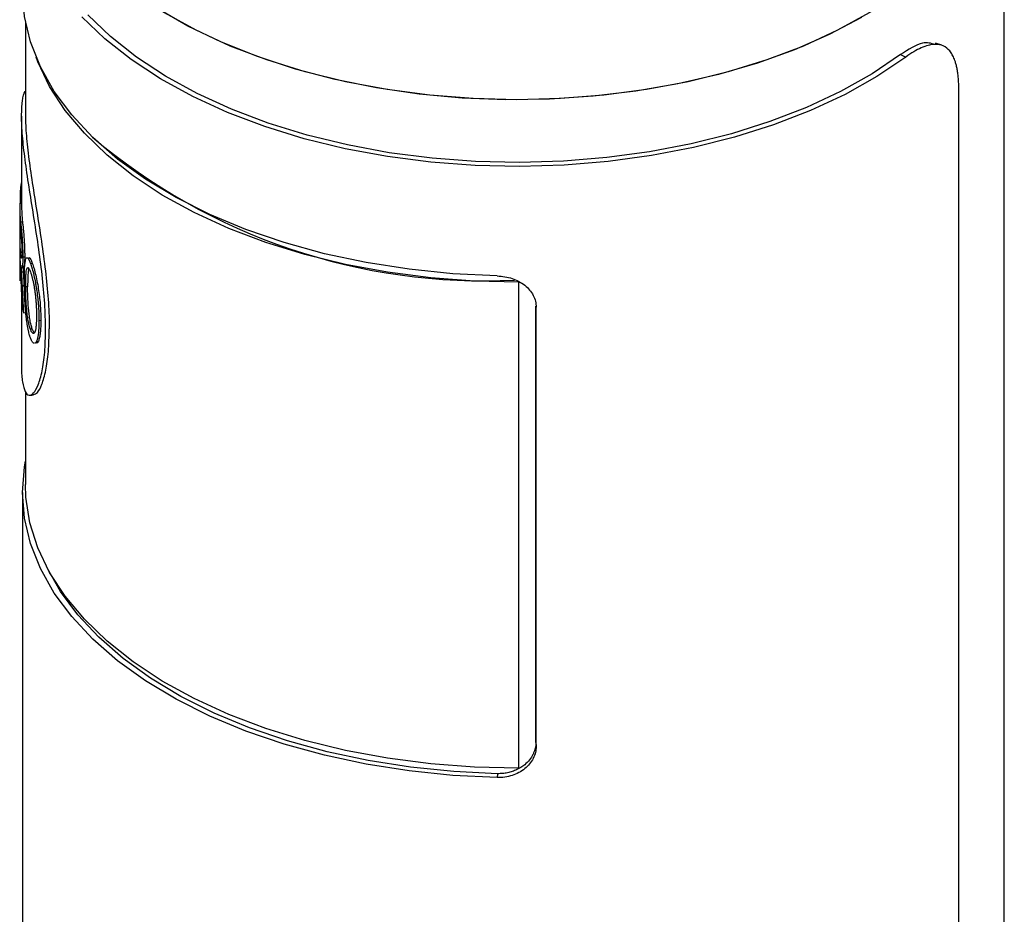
# Model space of a CAD drawing. Header units: inches. Extents: x 3.18 to 12.5, y 1.41 to 9.58.
# Tile 6 of 7: x 11.08 to 11.58, y 8.6 to 9.06. Entities that reach past the tile are written whole.
import ezdxf

# ---------------------------------------------------------------- set-up
doc = ezdxf.new("R2010")
doc.units = ezdxf.units.IN
doc.header["$MEASUREMENT"] = 0

msp = doc.modelspace()

# ---------------------------------------------------------------- linework, layer by layer
at = {"color": 7, "linetype": 'Continuous', "lineweight": 25}
for p, q in [((11.5833166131, 8.2136411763), (11.5833166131, 9.1619858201)), ((11.0813481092, 9.0575188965), (11.0813481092, 9.0092857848)), ((11.5512144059, 9.0455900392), (11.5480794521, 9.0466671)), ((11.5301341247, 9.0408484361), (11.5328895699, 9.0396025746)), ((11.5599654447, 8.2186560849), (11.5599654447, 9.023463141)), ((11.0793796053, 9.0093264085), (11.0793796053, 8.9637253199)), ((11.0785720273, 8.9692033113), (11.0793796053, 8.9691859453)), ((11.0785720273, 8.9692033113), (11.0785720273, 8.9648606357)), ((11.0783953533, 8.9637253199), (11.0783953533, 8.9265713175)), ((11.0784015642, 8.964752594), (11.0793796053, 8.9647486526)), ((11.0785720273, 8.9648606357), (11.0793796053, 8.9648432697)), ((11.078412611, 8.9576702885), (11.078412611, 8.9456073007)), ((11.0788363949, 8.9550724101), (11.079818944, 8.9551058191)), ((11.078412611, 8.9412646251), (11.078412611, 8.9248589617)), ((11.0799840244, 8.9370828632), (11.0809621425, 8.9371461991)), ((11.08391015, 8.9337630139), (11.0848731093, 8.9338805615)), ((11.0792419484, 8.9295005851), (11.0802229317, 8.9295468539)), ((11.0795966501, 8.922456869), (11.0805762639, 8.9225119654)), ((11.3343255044, 8.9242059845), (11.3343262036, 8.9241052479)), ((11.3343262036, 8.6749638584), (11.3343262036, 8.9241052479)), ((11.0793796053, 8.9193976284), (11.0793796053, 8.8806569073)), ((11.0824598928, 8.9218341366), (11.0814875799, 8.9217459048)), ((11.0803317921, 8.9084668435), (11.0813085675, 8.908536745)), ((11.3431150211, 8.6882652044), (11.3431150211, 8.9118251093)), ((11.3432521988, 8.6862462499), (11.3432521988, 8.9112771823)), ((11.0882703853, 8.9045473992), (11.0892165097, 8.9047040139)), ((11.0848597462, 8.9001407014), (11.0838967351, 8.9000232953)), ((11.0870287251, 8.8937914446), (11.0879796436, 8.8939380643)), ((11.0813481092, 8.8679557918), (11.0813481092, 8.8204210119)), ((11.0798166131, 8.8164026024), (11.0798166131, 8.2433774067)), ((11.3431150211, 8.6882652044), (11.3432521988, 8.6862462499)), ((11.3234350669, 8.6721934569), (11.3232967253, 8.6701745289))]:
    msp.add_line(p, q, dxfattribs=at)
at = {"color": 7, "linetype": 'Continuous', "lineweight": 25, "flags": 128}
for points in [[(11.3333166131, 9.017663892), (11.3109067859, 9.0182448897), (11.2886773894, 9.0199832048), (11.2668074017, 9.0228648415), (11.2454729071, 9.0268665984), (11.2248456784, 9.0319562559), (11.2050917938, 9.0380928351), (11.1863703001, 9.0452269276), (11.1688319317, 9.0533010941), (11.1526178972, 9.0622503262), (11.1378587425, 9.0720025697), (11.1246732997, 9.0824793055), (11.1131677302, 9.0935961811), (11.10343467, 9.1052636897), (11.0955524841, 9.1173878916), (11.0895846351, 9.1298711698), (11.0855791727, 9.1426130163), (11.0835683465, 9.1555108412), (11.0833166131, 9.1619858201)], [(11.5833166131, 9.1619858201), (11.5830648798, 9.1555108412), (11.5810540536, 9.1426130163), (11.5770485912, 9.1298711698), (11.5710807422, 9.1173878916), (11.5631985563, 9.1052636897), (11.5534654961, 9.0935961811), (11.5419599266, 9.0824793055), (11.5287744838, 9.0720025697), (11.5140153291, 9.0622503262), (11.4978012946, 9.0533010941), (11.4802629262, 9.0452269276), (11.4615414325, 9.0380928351), (11.4417875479, 9.0319562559), (11.4211603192, 9.0268665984), (11.3998258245, 9.0228648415), (11.3779558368, 9.0199832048), (11.3557264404, 9.0182448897), (11.3333166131, 9.017663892)], [(11.3232967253, 8.9273527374), (11.3005522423, 8.9284658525), (11.2780734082, 8.9307555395), (11.2560424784, 8.9342032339), (11.2346380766, 8.9387809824), (11.2140337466, 8.9444516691), (11.1943965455, 8.9511693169), (11.175885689, 8.9588794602), (11.1586512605, 8.967519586), (11.1428329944, 8.9770196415), (11.128559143, 8.9873026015), (11.1159454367, 8.9982850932), (11.1050941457, 9.0098780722), (11.0960932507, 9.0219875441), (11.0890157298, 9.034515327), (11.0839189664, 9.0473598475), (11.0808442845, 9.0604169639), (11.0798166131, 9.0735808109)], [(11.5100933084, 9.0599348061), (11.4935355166, 9.0511978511), (11.4756877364, 9.0433528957), (11.4566936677, 9.0364631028), (11.4367062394, 9.0305839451), (11.4158863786, 9.025762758), (11.3944017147, 9.0220383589), (11.3724252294, 9.0194407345), (11.3501338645, 9.0179907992), (11.3277070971, 9.0177002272), (11.3053254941, 9.018571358), (11.2831692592, 9.0205971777), (11.2614167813, 9.0237613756), (11.2402431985, 9.0280384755), (11.2198189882, 9.0333940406), (11.200308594, 9.0397849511), (11.1818691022, 9.0471597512), (11.1646489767, 9.0554590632), (11.1487868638, 9.0646160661)], [(11.5328895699, 9.0396025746), (11.518019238, 9.0296043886), (11.501651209, 9.0204189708), (11.4839182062, 9.0121208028), (11.4649640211, 9.004777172), (11.4449423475, 8.9984476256), (11.4240155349, 8.993183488), (11.4023532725, 8.9890274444), (11.3801312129, 8.986013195), (11.3575295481, 8.9841651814), (11.334731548, 8.9834983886), (11.3119220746, 8.9840182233), (11.2892860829, 8.9857204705), (11.2670071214, 8.988591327), (11.2452658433, 8.992607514), (11.2242385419, 8.9977364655), (11.2040957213, 9.0039365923), (11.1850007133, 9.0111576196), (11.1671083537, 9.0193409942), (11.150563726, 9.0284203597), (11.1355009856, 9.0383220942), (11.1220422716, 9.0489659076), (11.1102967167, 9.0602654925)], [(11.5301341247, 9.0408484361), (11.5154691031, 9.0309882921), (11.4993270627, 9.0219296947), (11.4818388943, 9.013746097), (11.4631464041, 9.0065038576), (11.4434011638, 9.0002617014), (11.4227632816, 8.9950702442), (11.4014001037, 8.9909715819), (11.3794848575, 8.9879989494), (11.3571952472, 8.9861764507), (11.3347120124, 8.9855188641), (11.3122174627, 8.9860315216), (11.2898939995, 8.9877102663), (11.2679226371, 8.9905414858), (11.2464815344, 8.9945022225), (11.2257445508, 8.9995603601), (11.2058798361, 9.0056748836), (11.1870484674, 9.0127962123), (11.1694031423, 9.0208666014), (11.1530869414, 9.0298206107), (11.1382321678, 9.0395856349), (11.1249592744, 9.0500824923), (11.1133758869, 9.0612260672)], [(11.3343262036, 8.9241052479), (11.3116785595, 8.9246414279), (11.2892060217, 8.9263503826), (11.2670904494, 8.9292182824), (11.245510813, 8.9332219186), (11.2246417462, 8.9383288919), (11.2046521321, 8.9444978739), (11.1857037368, 8.951678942), (11.1679499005, 8.9598139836), (11.1515342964, 8.9688371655), (11.1365897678, 8.9786754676), (11.1232372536, 8.9892492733), (11.1115848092, 9.000473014), (11.101726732, 9.0122558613), (11.0937427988, 9.0245024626), (11.0876976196, 9.0371137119), (11.0867986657, 9.0394712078)], [(11.3232967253, 8.6701745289), (11.3005522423, 8.671287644), (11.2780734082, 8.673577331), (11.2560424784, 8.6770250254), (11.2346380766, 8.6816027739), (11.2140337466, 8.6872734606), (11.1943965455, 8.6939911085), (11.175885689, 8.7017012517), (11.1586512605, 8.7103413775), (11.1428329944, 8.719841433), (11.128559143, 8.730124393), (11.1159454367, 8.7411068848), (11.1050941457, 8.7526998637), (11.0960932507, 8.7648093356), (11.0890157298, 8.7773371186), (11.0839189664, 8.790181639), (11.0808442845, 8.8032387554), (11.0798166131, 8.8164026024), (11.0808442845, 8.8295664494), (11.0813481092, 8.8324645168)], [(11.3343262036, 8.6749638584), (11.3116785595, 8.6755000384), (11.2892060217, 8.6772089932), (11.2670904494, 8.6800768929), (11.245510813, 8.6840805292), (11.2246417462, 8.6891875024), (11.2046521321, 8.6953564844), (11.1857037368, 8.7025375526), (11.1679499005, 8.7106725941), (11.1515342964, 8.719695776), (11.1365897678, 8.7295340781), (11.1232372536, 8.7401078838), (11.1115848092, 8.7513316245), (11.101726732, 8.7631144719), (11.0937427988, 8.7753610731), (11.0876976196, 8.7879723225), (11.083640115, 8.8008461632), (11.0816031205, 8.8138784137), (11.0813481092, 8.8204210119)], [(11.3234350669, 8.6721934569), (11.3010046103, 8.6732912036), (11.2788361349, 8.6755492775), (11.2571093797, 8.6789493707), (11.2360005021, 8.6834639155), (11.2156806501, 8.6890563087), (11.196314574, 8.695681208), (11.1780592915, 8.7032848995), (11.1610628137, 8.7118057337), (11.1454629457, 8.7211746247), (11.1313861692, 8.7313156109), (11.1189466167, 8.7421464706), (11.1082451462, 8.7535793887), (11.099368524, 8.7655216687), (11.0926007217, 8.7774373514)]]:
    msp.add_lwpolyline(points, dxfattribs=at)
at = {"color": 7, "linetype": 'Continuous', "lineweight": 25}
for centre, radius, start, end in [((11.316743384, 9.2360494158), 0.3111901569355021, 229.7620358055, 272.84192915), ((11.1643938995, 8.9636541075), 0.0860010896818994, 171.312089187, 176.3004305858), ((11.1635756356, 8.9637287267), 0.0851802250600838, 179.3112874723, 185.8326691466), ((11.1642539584, 8.9637304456), 0.0848743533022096, 180.0034602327, 185.8322578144), ((11.1637079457, 8.9593949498), 0.0853127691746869, 181.1583558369, 185.9594130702), ((11.1636597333, 8.9473297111), 0.085264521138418, 181.1574985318, 185.4814537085), ((11.1634985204, 8.9429806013), 0.0851032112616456, 181.155360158, 183.5092139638), ((11.1633607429, 8.9265713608), 0.0849653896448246, 180.000094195, 181.1548217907), ((11.1665735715, 8.9269899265), 0.0882085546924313, 190.0734973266, 192.1218782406)]:
    msp.add_arc(centre, radius, start, end, dxfattribs=at)
for points, knots in [([(11.54780617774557, 9.046011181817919), (11.54580292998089, 9.046602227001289), (11.54113590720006, 9.047979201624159), (11.53413181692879, 9.043439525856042), (11.5301341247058, 9.040848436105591)], [0, 0, 0, 0, 0.4292346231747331, 1, 1, 1, 1]), ([(11.5599654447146, 9.023463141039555), (11.55995579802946, 9.024351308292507), (11.55993659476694, 9.026119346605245), (11.55978625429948, 9.028611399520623), (11.55954575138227, 9.030964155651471), (11.55920545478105, 9.03316810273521), (11.55876579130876, 9.035226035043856), (11.55813798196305, 9.037444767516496), (11.55725775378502, 9.039706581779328), (11.5556427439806, 9.042555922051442), (11.5530686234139, 9.045080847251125), (11.54977744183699, 9.046135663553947), (11.54674872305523, 9.046101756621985), (11.5440101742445, 9.045587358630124), (11.54075614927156, 9.04441562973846), (11.53694660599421, 9.042440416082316), (11.53424689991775, 9.040552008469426), (11.53288956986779, 9.039602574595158)], [0, 0, 0, 0, 0.0417976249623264, 0.0832048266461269, 0.124402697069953, 0.165575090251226, 0.2069061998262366, 0.2485781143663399, 0.3108152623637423, 0.3731361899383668, 0.4978537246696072, 0.6229083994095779, 0.6856258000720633, 0.7484264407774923, 0.8322986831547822, 0.915684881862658, 1, 1, 1, 1]), ([(11.09167829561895, 8.899922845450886), (11.09158646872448, 8.90429228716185), (11.09140271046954, 8.913036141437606), (11.08999120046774, 8.927776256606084), (11.08796736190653, 8.943036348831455), (11.08555346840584, 8.958412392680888), (11.08313628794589, 8.973303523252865), (11.08107869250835, 8.987171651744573), (11.07970511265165, 8.999449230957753), (11.07920785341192, 9.009755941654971), (11.07974090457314, 9.017245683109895), (11.08056889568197, 9.021337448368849), (11.08129618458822, 9.021981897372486), (11.08134810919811, 9.02202790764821)], [0, 0, 0, 0, 0.0987599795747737, 0.1976323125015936, 0.2965647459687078, 0.3956548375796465, 0.4948948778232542, 0.5942767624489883, 0.6937650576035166, 0.7933115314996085, 0.8928605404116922, 0.9923508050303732, 1, 1, 1, 1]), ([(11.08134810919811, 9.009285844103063), (11.08134810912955, 9.006297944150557), (11.08150705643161, 9.002935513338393), (11.08212557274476, 8.995437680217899), (11.08257857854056, 8.991386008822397), (11.08371753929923, 8.982684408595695), (11.08439523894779, 8.978102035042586), (11.08587814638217, 8.968536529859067), (11.08667398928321, 8.963613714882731), (11.08827677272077, 8.95352472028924), (11.08906716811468, 8.948457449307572), (11.09054567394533, 8.938215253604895), (11.09121383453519, 8.933173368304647), (11.09233986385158, 8.92318792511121), (11.09278699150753, 8.9183355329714), (11.09339416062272, 8.908951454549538), (11.09355111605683, 8.904487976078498), (11.09355146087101, 8.900272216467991)], [0, 0, 0, 0, 0.0312485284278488, 0.0312485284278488, 0.0624985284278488, 0.0624985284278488, 0.0937485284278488, 0.0937485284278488, 0.1249985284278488, 0.1249985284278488, 0.1562485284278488, 0.1562485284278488, 0.1874985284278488, 0.1874985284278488, 0.2187485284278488, 0.2187485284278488, 0.2499985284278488, 0.2499985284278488, 0.2499985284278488, 0.2499985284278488]), ([(11.07883639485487, 8.955072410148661), (11.07890015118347, 8.954442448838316), (11.07896473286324, 8.953843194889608), (11.07905752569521, 8.952990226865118), (11.07908778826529, 8.95271355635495), (11.07913161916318, 8.952310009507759), (11.07914596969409, 8.952177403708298), (11.07916704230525, 8.95198135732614), (11.07917399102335, 8.951916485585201), (11.0791842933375, 8.951819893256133), (11.07918770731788, 8.951787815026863), (11.07919449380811, 8.9517238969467), (11.07919624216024, 8.951707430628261), (11.0792410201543, 8.95128358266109), (11.07927897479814, 8.950917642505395), (11.07933212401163, 8.95038491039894), (11.07934921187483, 8.950210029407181), (11.07937379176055, 8.949951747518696), (11.07938180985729, 8.949866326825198), (11.07939747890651, 8.949696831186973), (11.07940382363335, 8.949627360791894), (11.0794476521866, 8.949137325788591), (11.0794819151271, 8.948733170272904), (11.07953173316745, 8.948108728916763), (11.07954807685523, 8.947897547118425), (11.07958018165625, 8.947469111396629), (11.07959746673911, 8.947230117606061), (11.07963922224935, 8.946634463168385), (11.07966669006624, 8.946216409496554), (11.07970721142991, 8.9455578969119), (11.07972060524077, 8.945333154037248), (11.07974714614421, 8.944873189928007), (11.0797612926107, 8.944619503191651), (11.07982136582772, 8.94350952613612), (11.0798623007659, 8.942629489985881), (11.07990892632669, 8.94138513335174), (11.07992253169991, 8.940973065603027), (11.07993991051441, 8.94035903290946), (11.079945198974, 8.940155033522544), (11.07995236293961, 8.939850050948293), (11.07995462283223, 8.93974855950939), (11.07995781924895, 8.939596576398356), (11.0799588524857, 8.939545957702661), (11.07996085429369, 8.939444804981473), (11.07996211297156, 8.939378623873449), (11.0799730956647, 8.938786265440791), (11.07998020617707, 8.938032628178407), (11.07998402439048, 8.937082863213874)], [0, 0, 0, 0, 0.125, 0.125, 0.1875, 0.1875, 0.21875, 0.21875, 0.234375, 0.234375, 0.2421875, 0.2421875, 0.25, 0.25, 0.3125, 0.3125, 0.34375, 0.34375, 0.359375, 0.359375, 0.375, 0.375, 0.4375, 0.4375, 0.46875, 0.46875, 0.5, 0.5, 0.5625, 0.5625, 0.59375, 0.59375, 0.625, 0.625, 0.75, 0.75, 0.8125, 0.8125, 0.84375, 0.84375, 0.859375, 0.859375, 0.8671875, 0.8671875, 0.875, 0.875, 1, 1, 1, 1]), ([(11.0798189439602, 8.955105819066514), (11.07987977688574, 8.954524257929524), (11.07998921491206, 8.953478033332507), (11.08018697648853, 8.951684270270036), (11.08039497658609, 8.949655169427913), (11.08059813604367, 8.947102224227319), (11.08075879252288, 8.944448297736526), (11.08088040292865, 8.941838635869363), (11.08095082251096, 8.93936272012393), (11.08095836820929, 8.937885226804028), (11.08096214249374, 8.93714619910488)], [0, 0, 0, 0, 0.1391416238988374, 0.2503148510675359, 0.3751610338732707, 0.4998902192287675, 0.6248240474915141, 0.7498241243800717, 0.8748644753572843, 1, 1, 1, 1]), ([(11.07885623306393, 8.950537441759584), (11.07889679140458, 8.950141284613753), (11.07893095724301, 8.949818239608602), (11.0789591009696, 8.949536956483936), (11.07896396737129, 8.94948808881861), (11.0789721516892, 8.949405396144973), (11.07897630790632, 8.949363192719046), (11.07898897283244, 8.949234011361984), (11.07899767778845, 8.949144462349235), (11.07902461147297, 8.94886553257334), (11.0790436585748, 8.94866586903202), (11.07910436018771, 8.94802576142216), (11.07914226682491, 8.947598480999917), (11.07921639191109, 8.946692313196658), (11.07925181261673, 8.946221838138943), (11.07930161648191, 8.945490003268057), (11.07931909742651, 8.945219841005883), (11.07935042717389, 8.944703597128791), (11.07936514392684, 8.94444476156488), (11.07940621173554, 8.943666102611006), (11.07942946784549, 8.943144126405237), (11.0794574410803, 8.94235682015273), (11.07946471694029, 8.942121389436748), (11.07947782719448, 8.94162759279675), (11.07948320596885, 8.941382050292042), (11.07948842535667, 8.941076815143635), (11.07948878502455, 8.941052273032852), (11.07949010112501, 8.940961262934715), (11.0794907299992, 8.940913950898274), (11.07949252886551, 8.940766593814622), (11.07949361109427, 8.940661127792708), (11.07949650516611, 8.940323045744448), (11.07949796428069, 8.940068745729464), (11.07949895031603, 8.939785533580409)], [0, 0, 0, 0, 0.125, 0.125, 0.140625, 0.140625, 0.15625, 0.15625, 0.1875, 0.1875, 0.25, 0.25, 0.375, 0.375, 0.5, 0.5, 0.5625, 0.5625, 0.625, 0.625, 0.75, 0.75, 0.8125, 0.8125, 0.875, 0.875, 0.890625, 0.890625, 0.90625, 0.90625, 0.9375, 0.9375, 1, 1, 1, 1]), ([(11.07924119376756, 8.922539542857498), (11.07916196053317, 8.924575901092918), (11.07909815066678, 8.92629011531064), (11.07902007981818, 8.928377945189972), (11.07899701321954, 8.928993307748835), (11.07896630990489, 8.929795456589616), (11.07895672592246, 8.930042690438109), (11.07894326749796, 8.930383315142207), (11.07893893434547, 8.930491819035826), (11.07893265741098, 8.930647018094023), (11.07893060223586, 8.930697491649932), (11.07892757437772, 8.93077131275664), (11.07892657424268, 8.930795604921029), (11.07892508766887, 8.93083157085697), (11.07892459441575, 8.930843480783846), (11.07892361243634, 8.930867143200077), (11.07892373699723, 8.930864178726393), (11.07888744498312, 8.931735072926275), (11.0788542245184, 8.932490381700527), (11.07880725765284, 8.933489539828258), (11.07879207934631, 8.933800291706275), (11.0787626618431, 8.934377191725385), (11.07874912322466, 8.93463094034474), (11.07872016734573, 8.93514342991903), (11.0787046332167, 8.935403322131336), (11.0786802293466, 8.935798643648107), (11.07867191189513, 8.93593133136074), (11.07865923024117, 8.936131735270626), (11.07865496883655, 8.936198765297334), (11.07864853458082, 8.936299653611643), (11.07864638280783, 8.936333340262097), (11.07864206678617, 8.936400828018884), (11.07863905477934, 8.936447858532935), (11.07861658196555, 8.936798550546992), (11.07858720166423, 8.937232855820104), (11.0785548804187, 8.937771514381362)], [0, 0, 0, 0, 0.25, 0.25, 0.375, 0.375, 0.4375, 0.4375, 0.46875, 0.46875, 0.484375, 0.484375, 0.4921875, 0.4921875, 0.49609375, 0.49609375, 0.5, 0.5, 0.625, 0.625, 0.6875, 0.6875, 0.75, 0.75, 0.8125, 0.8125, 0.84375, 0.84375, 0.859375, 0.859375, 0.8671875, 0.8671875, 0.875, 0.875, 1, 1, 1, 1]), ([(11.07949895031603, 8.939785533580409), (11.07949804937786, 8.939484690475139), (11.07949643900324, 8.939229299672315), (11.07949296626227, 8.938914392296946), (11.07949163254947, 8.938820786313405), (11.07948936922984, 8.938697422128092), (11.07948878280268, 8.938668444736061), (11.07948636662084, 8.938565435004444), (11.0794850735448, 8.938514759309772), (11.07947267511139, 8.938066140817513), (11.07945657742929, 8.937717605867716), (11.07941292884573, 8.93715281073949), (11.07938393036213, 8.936922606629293), (11.0793192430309, 8.936611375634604), (11.07928339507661, 8.936532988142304), (11.07923513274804, 8.936531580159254), (11.07922701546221, 8.936535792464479), (11.07920864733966, 8.936553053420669), (11.0791992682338, 8.936566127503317), (11.07917058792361, 8.936618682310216), (11.07915074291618, 8.936671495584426), (11.07908939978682, 8.936883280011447), (11.07904608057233, 8.937095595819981), (11.07899589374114, 8.937414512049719), (11.0789924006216, 8.937437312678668), (11.07898323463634, 8.93749799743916), (11.07897862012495, 8.937529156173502), (11.07896468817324, 8.937625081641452), (11.07895528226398, 8.937692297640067), (11.07892676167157, 8.937903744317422), (11.07890734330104, 8.938057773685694), (11.07888520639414, 8.938245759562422), (11.07888460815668, 8.938250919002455), (11.07888142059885, 8.938278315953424), (11.07887978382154, 8.93829246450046), (11.0788747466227, 8.938336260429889), (11.07887121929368, 8.938367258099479), (11.07886014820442, 8.938465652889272), (11.07885211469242, 8.93853845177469), (11.07882622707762, 8.93877846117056), (11.07880657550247, 8.938967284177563), (11.07878511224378, 8.93918494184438)], [0, 0, 0, 0, 0.0625, 0.0625, 0.09375, 0.09375, 0.109375, 0.109375, 0.125, 0.125, 0.25, 0.25, 0.375, 0.375, 0.5, 0.5, 0.53125, 0.53125, 0.5625, 0.5625, 0.625, 0.625, 0.75, 0.75, 0.765625, 0.765625, 0.78125, 0.78125, 0.8125, 0.8125, 0.875, 0.875, 0.8828125, 0.8828125, 0.890625, 0.890625, 0.90625, 0.90625, 0.9375, 0.9375, 1, 1, 1, 1]), ([(11.08096214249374, 8.93714619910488), (11.08095116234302, 8.935961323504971), (11.08093463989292, 8.934178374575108), (11.08080890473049, 8.932529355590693), (11.08067717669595, 8.931747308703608), (11.08056103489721, 8.931419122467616), (11.08049222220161, 8.931482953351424), (11.08048050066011, 8.931493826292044)], [0, 0, 0, 0, 0.3858729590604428, 0.5806447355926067, 0.7724670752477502, 0.9612420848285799, 1, 1, 1, 1]), ([(11.07998402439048, 8.937082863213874), (11.07998276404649, 8.936700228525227), (11.07998084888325, 8.93636118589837), (11.07997699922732, 8.935918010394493), (11.07997555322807, 8.93578118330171), (11.07997314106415, 8.935592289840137), (11.07997229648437, 8.9355320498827), (11.07997096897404, 8.935445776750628), (11.07997051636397, 8.93541770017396), (11.07996959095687, 8.935362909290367), (11.07996929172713, 8.935345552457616), (11.07996338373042, 8.935027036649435), (11.07995637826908, 8.934757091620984), (11.07994329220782, 8.934371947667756), (11.07993850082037, 8.9342468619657), (11.07992807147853, 8.93400328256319), (11.07992287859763, 8.933893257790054), (11.0798903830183, 8.93327492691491), (11.07985914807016, 8.932864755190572), (11.07978723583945, 8.93221346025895), (11.0797403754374, 8.931927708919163), (11.07964481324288, 8.931555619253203), (11.07959209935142, 8.93144655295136), (11.079507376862, 8.931398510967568), (11.07947819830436, 8.93140175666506), (11.07943328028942, 8.93143552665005), (11.07941811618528, 8.931451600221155), (11.07938745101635, 8.931493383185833), (11.0793702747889, 8.931522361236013), (11.07932836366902, 8.931604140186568), (11.0792994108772, 8.931678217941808), (11.07923992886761, 8.931865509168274), (11.07920839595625, 8.931983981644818), (11.07916459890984, 8.932167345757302), (11.07915056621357, 8.932229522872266), (11.07913032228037, 8.932324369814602), (11.07912370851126, 8.93235624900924), (11.07911074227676, 8.932420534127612), (11.07910671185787, 8.932441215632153), (11.07907985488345, 8.932581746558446), (11.0790510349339, 8.932742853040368), (11.0790163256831, 8.93295269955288)], [0, 0, 0, 0, 0.0625, 0.0625, 0.09375, 0.09375, 0.109375, 0.109375, 0.1171875, 0.1171875, 0.125, 0.125, 0.1875, 0.1875, 0.21875, 0.21875, 0.25, 0.25, 0.375, 0.375, 0.5, 0.5, 0.625, 0.625, 0.6875, 0.6875, 0.71875, 0.71875, 0.75, 0.75, 0.8125, 0.8125, 0.875, 0.875, 0.90625, 0.90625, 0.921875, 0.921875, 0.9375, 0.9375, 1, 1, 1, 1]), ([(11.0790163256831, 8.93295269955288), (11.07904011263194, 8.93260286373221), (11.07906185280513, 8.932287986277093), (11.07909077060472, 8.9318680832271), (11.07909979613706, 8.931736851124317), (11.07911235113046, 8.931553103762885), (11.0791163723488, 8.931494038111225), (11.07912215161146, 8.93140871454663), (11.07912403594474, 8.931380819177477), (11.07912771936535, 8.9313261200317), (11.07912863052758, 8.931312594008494), (11.07914184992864, 8.931114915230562), (11.07915189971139, 8.930963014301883), (11.07916612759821, 8.930744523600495), (11.07917072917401, 8.930673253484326), (11.07917964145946, 8.930533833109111), (11.07918494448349, 8.9304498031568), (11.07920078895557, 8.93019624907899), (11.07921856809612, 8.92989673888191), (11.07924194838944, 8.92950058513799)], [0, 0, 0, 0, 0.25, 0.25, 0.375, 0.375, 0.4375, 0.4375, 0.46875, 0.46875, 0.5, 0.5, 0.625, 0.625, 0.6875, 0.6875, 0.75, 0.75, 1, 1, 1, 1]), ([(11.07999818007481, 8.932992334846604), (11.08003632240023, 8.9324401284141), (11.08009353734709, 8.93161179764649), (11.08017006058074, 8.930448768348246), (11.08020530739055, 8.92984750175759), (11.080222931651, 8.929546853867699)], [0, 0, 0, 0, 0.4999687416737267, 0.7499722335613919, 1, 1, 1, 1]), ([(11.08079431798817, 8.924516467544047), (11.08079644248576, 8.925240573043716), (11.08079964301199, 8.925879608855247), (11.08080606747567, 8.926710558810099), (11.08080847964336, 8.92696627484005), (11.08081250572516, 8.92731794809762), (11.08081391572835, 8.92742985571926), (11.08081613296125, 8.927589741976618), (11.08081688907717, 8.927641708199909), (11.08081804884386, 8.927717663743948), (11.08081843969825, 8.927742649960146), (11.08081922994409, 8.927791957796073), (11.08081945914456, 8.92780616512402), (11.08082921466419, 8.928385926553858), (11.08084117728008, 8.928911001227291), (11.08086338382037, 8.929667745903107), (11.08087149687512, 8.929914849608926), (11.08088474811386, 8.930277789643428), (11.08088934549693, 8.930397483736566), (11.08089890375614, 8.93063430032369), (11.08090326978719, 8.930738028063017), (11.08095492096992, 8.931901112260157), (11.08101526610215, 8.932795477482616), (11.08112964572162, 8.933927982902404), (11.08117175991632, 8.934270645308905), (11.08124128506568, 8.934732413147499), (11.08126551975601, 8.93487763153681), (11.08130351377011, 8.935082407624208), (11.081316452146, 8.9351484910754), (11.08134288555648, 8.93527630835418), (11.08135507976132, 8.935332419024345), (11.08149079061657, 8.935919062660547), (11.08163130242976, 8.936286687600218), (11.08187690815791, 8.936607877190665), (11.08196850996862, 8.936680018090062), (11.08215979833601, 8.936731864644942), (11.08226039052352, 8.936713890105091), (11.08257811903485, 8.936528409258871), (11.08281044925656, 8.93622834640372), (11.08320830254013, 8.935475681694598), (11.08335327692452, 8.935167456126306), (11.08350259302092, 8.934812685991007), (11.08351907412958, 8.934772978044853), (11.08355181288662, 8.934692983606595), (11.08356119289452, 8.93466963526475), (11.08360070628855, 8.934570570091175), (11.08363060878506, 8.934494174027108), (11.08373126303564, 8.93423395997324), (11.08381294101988, 8.934019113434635), (11.08391015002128, 8.9337630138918)], [0, 0, 0, 0, 0.0625, 0.0625, 0.09375, 0.09375, 0.109375, 0.109375, 0.1171875, 0.1171875, 0.12109375, 0.12109375, 0.125, 0.125, 0.1875, 0.1875, 0.21875, 0.21875, 0.234375, 0.234375, 0.25, 0.25, 0.375, 0.375, 0.4375, 0.4375, 0.46875, 0.46875, 0.484375, 0.484375, 0.5, 0.5, 0.625, 0.625, 0.6875, 0.6875, 0.75, 0.75, 0.875, 0.875, 0.9375, 0.9375, 0.9453125, 0.9453125, 0.953125, 0.953125, 0.96875, 0.96875, 1, 1, 1, 1]), ([(11.0831029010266, 8.93668711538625), (11.08317812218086, 8.9367269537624), (11.08343439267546, 8.936862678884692), (11.08402879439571, 8.936000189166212), (11.08459057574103, 8.93458985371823), (11.08487310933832, 8.933880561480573)], [0, 0, 0, 0, 0.1711710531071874, 0.5831616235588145, 1, 1, 1, 1]), ([(11.08391015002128, 8.9337630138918), (11.08399770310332, 8.93351636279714), (11.08407814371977, 8.933287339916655), (11.08418735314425, 8.932970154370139), (11.08422184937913, 8.932868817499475), (11.08427065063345, 8.932723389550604), (11.0842864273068, 8.932676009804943), (11.08430934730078, 8.932606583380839), (11.08431686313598, 8.932583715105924), (11.08433164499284, 8.932538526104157), (11.08433618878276, 8.932524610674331), (11.08442495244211, 8.932250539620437), (11.08450162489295, 8.932007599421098), (11.08461303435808, 8.931644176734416), (11.0846495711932, 8.931523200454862), (11.08472140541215, 8.93128157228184), (11.08475407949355, 8.931170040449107), (11.08508961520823, 8.930003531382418), (11.08538703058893, 8.928854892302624), (11.08595800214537, 8.926404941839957), (11.0862271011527, 8.925132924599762), (11.0866002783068, 8.923153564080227), (11.08671960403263, 8.922481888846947), (11.08689036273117, 8.92145645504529), (11.08694591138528, 8.921111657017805), (11.08702710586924, 8.920589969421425), (11.08705381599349, 8.920415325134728), (11.08710651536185, 8.920064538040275), (11.087134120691, 8.919877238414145), (11.08735018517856, 8.918385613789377), (11.08751950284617, 8.91705844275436), (11.08773612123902, 8.915065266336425), (11.08780211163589, 8.914400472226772), (11.0878914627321, 8.913402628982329), (11.08791964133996, 8.91306990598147), (11.08795946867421, 8.912570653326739), (11.08797233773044, 8.912404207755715), (11.08799725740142, 8.912071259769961), (11.08801052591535, 8.911887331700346), (11.08806263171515, 8.9111418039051), (11.08809951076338, 8.91053448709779), (11.08814749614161, 8.909607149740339), (11.08816226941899, 8.909295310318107), (11.08818258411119, 8.908823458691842), (11.0881890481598, 8.908665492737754), (11.08820135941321, 8.908348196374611), (11.08820757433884, 8.908178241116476), (11.0882230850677, 8.907730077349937), (11.08823194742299, 8.907433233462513), (11.08824301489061, 8.90699086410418), (11.08824633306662, 8.90684389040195), (11.08825075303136, 8.906624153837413), (11.08825213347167, 8.906551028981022), (11.08825406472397, 8.906441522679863), (11.08825468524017, 8.906405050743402), (11.08825587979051, 8.906332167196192), (11.08825663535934, 8.90628376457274), (11.08826291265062, 8.905869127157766), (11.08826737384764, 8.905298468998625), (11.08827038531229, 8.904547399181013)], [0, 0, 0, 0, 0.03125, 0.03125, 0.046875, 0.046875, 0.0546875, 0.0546875, 0.05859375, 0.05859375, 0.0625, 0.0625, 0.09375, 0.09375, 0.109375, 0.109375, 0.125, 0.125, 0.25, 0.25, 0.375, 0.375, 0.4375, 0.4375, 0.46875, 0.46875, 0.484375, 0.484375, 0.5, 0.5, 0.625, 0.625, 0.6875, 0.6875, 0.71875, 0.71875, 0.734375, 0.734375, 0.75, 0.75, 0.8125, 0.8125, 0.84375, 0.84375, 0.859375, 0.859375, 0.875, 0.875, 0.90625, 0.90625, 0.921875, 0.921875, 0.9296875, 0.9296875, 0.93359375, 0.93359375, 0.9375, 0.9375, 1, 1, 1, 1]), ([(11.08487310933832, 8.933880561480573), (11.08501705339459, 8.933472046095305), (11.0853049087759, 8.932655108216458), (11.08589901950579, 8.930713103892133), (11.08663715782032, 8.927849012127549), (11.08745822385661, 8.923963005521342), (11.08813018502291, 8.919891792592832), (11.08864507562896, 8.91580923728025), (11.08899402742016, 8.91187798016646), (11.0891493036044, 8.908765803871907), (11.08920955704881, 8.906403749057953), (11.08921419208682, 8.90527061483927), (11.08921650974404, 8.904704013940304)], [0, 0, 0, 0, 0.0625603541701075, 0.1251064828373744, 0.2499246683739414, 0.3735161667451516, 0.4996756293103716, 0.6223912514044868, 0.749737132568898, 0.8748289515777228, 0.9374107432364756, 0.9999999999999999, 0.9999999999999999, 0.9999999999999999, 0.9999999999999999]), ([(11.07924194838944, 8.92950058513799), (11.07926239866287, 8.92910952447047), (11.07928053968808, 8.928767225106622), (11.07930390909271, 8.92832690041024), (11.07931105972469, 8.928192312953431), (11.07932079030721, 8.928008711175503), (11.07932386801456, 8.927950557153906), (11.07932968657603, 8.927840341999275), (11.07933155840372, 8.92780485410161), (11.07936251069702, 8.927214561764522), (11.07939256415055, 8.92662865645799), (11.07944240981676, 8.925647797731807), (11.07945809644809, 8.925337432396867), (11.07948011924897, 8.924896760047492), (11.07948720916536, 8.924754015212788), (11.079497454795, 8.924546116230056), (11.07950080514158, 8.924477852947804), (11.0795073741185, 8.924343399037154), (11.07951138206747, 8.924260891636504), (11.07953264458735, 8.923821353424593), (11.07955998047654, 8.923236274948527), (11.07959665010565, 8.922456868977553)], [0, 0, 0, 0, 0.125, 0.125, 0.1875, 0.1875, 0.21875, 0.21875, 0.25, 0.25, 0.5, 0.5, 0.625, 0.625, 0.6875, 0.6875, 0.71875, 0.71875, 0.75, 0.75, 1, 1, 1, 1]), ([(11.080222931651, 8.929546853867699), (11.0802539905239, 8.928960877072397), (11.08031610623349, 8.927788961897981), (11.08040635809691, 8.926025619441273), (11.08049486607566, 8.924263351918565), (11.08054913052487, 8.923095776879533), (11.08057626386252, 8.922511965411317)], [0, 0, 0, 0, 0.2500095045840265, 0.5000026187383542, 0.749991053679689, 0.9999999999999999, 0.9999999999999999, 0.9999999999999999, 0.9999999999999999]), ([(11.08148757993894, 8.921745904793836), (11.08148966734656, 8.92285693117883), (11.08149578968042, 8.923715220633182), (11.08150630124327, 8.924339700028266), (11.08150695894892, 8.924378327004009), (11.08150795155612, 8.92443551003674), (11.08150845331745, 8.924463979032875), (11.08150997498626, 8.92454901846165), (11.0815110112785, 8.924605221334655), (11.08151418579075, 8.924772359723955), (11.08151638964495, 8.924881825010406), (11.08152326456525, 8.925204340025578), (11.08152819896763, 8.925411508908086), (11.08154406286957, 8.926009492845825), (11.08155605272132, 8.926376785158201), (11.08157115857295, 8.92675470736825), (11.0815736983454, 8.926816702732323), (11.08157805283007, 8.926919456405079), (11.08158027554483, 8.926970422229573), (11.08158708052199, 8.927122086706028), (11.08159179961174, 8.927221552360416), (11.08160650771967, 8.927515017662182), (11.08161704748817, 8.927704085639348), (11.08165090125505, 8.92825156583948), (11.08167644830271, 8.928590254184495), (11.08176232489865, 8.929527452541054), (11.08183186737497, 8.930047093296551), (11.08195623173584, 8.930668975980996), (11.08200736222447, 8.930865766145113), (11.08211910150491, 8.931185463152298), (11.08218147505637, 8.931317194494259), (11.08238943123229, 8.931628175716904), (11.08254081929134, 8.931690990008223), (11.08274542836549, 8.931585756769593), (11.08279169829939, 8.931553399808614), (11.08288190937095, 8.931472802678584), (11.08292803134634, 8.931423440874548), (11.08306953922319, 8.931248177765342), (11.08316806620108, 8.931095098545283), (11.08337401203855, 8.930716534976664), (11.08347919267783, 8.930494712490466), (11.08360043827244, 8.930207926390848), (11.08360582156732, 8.930194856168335), (11.08362638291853, 8.930144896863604), (11.08363723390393, 8.930118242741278), (11.08367151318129, 8.930033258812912), (11.08369666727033, 8.929969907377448), (11.08377917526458, 8.929759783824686), (11.08384356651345, 8.929592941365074), (11.08391782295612, 8.92939939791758)], [0, 0, 0, 0, 0.125, 0.125, 0.12890625, 0.12890625, 0.1328125, 0.1328125, 0.140625, 0.140625, 0.15625, 0.15625, 0.1875, 0.1875, 0.25, 0.25, 0.2578125, 0.2578125, 0.265625, 0.265625, 0.28125, 0.28125, 0.3125, 0.3125, 0.375, 0.375, 0.5, 0.5, 0.5625, 0.5625, 0.625, 0.625, 0.75, 0.75, 0.78125, 0.78125, 0.8125, 0.8125, 0.875, 0.875, 0.9375, 0.9375, 0.9453125, 0.9453125, 0.953125, 0.953125, 0.96875, 0.96875, 1, 1, 1, 1]), ([(11.08308640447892, 8.931134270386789), (11.08301610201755, 8.930961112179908), (11.08271219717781, 8.930212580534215), (11.08250298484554, 8.926932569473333), (11.0824742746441, 8.923535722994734), (11.08245989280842, 8.921834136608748)], [0, 0, 0, 0, 0.1305817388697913, 0.5644812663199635, 1, 1, 1, 1]), ([(11.08391782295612, 8.92939939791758), (11.08408429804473, 8.928918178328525), (11.08421214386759, 8.928543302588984), (11.08430245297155, 8.928257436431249), (11.08431262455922, 8.928225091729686), (11.08432815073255, 8.92817535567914), (11.08433592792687, 8.92815029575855), (11.08435930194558, 8.928074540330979), (11.08437494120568, 8.928023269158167), (11.08442202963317, 8.927867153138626), (11.08445364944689, 8.927760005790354), (11.08454919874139, 8.927429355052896), (11.08461381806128, 8.927196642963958), (11.08474493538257, 8.926706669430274), (11.08480129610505, 8.926488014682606), (11.08492321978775, 8.926000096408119), (11.0849841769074, 8.925748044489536), (11.08516697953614, 8.924967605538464), (11.08528875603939, 8.924414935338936), (11.08547106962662, 8.923537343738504), (11.08552560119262, 8.923266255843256), (11.08563673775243, 8.922696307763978), (11.08569089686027, 8.922409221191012), (11.08584897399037, 8.92154160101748), (11.08594848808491, 8.920954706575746), (11.08608832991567, 8.920061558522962), (11.08613689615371, 8.91973880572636), (11.08622188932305, 8.919144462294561), (11.08626095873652, 8.918855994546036), (11.08630541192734, 8.918506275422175), (11.0863093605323, 8.91847435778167), (11.08632303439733, 8.918363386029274), (11.08633014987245, 8.91830486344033), (11.08635233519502, 8.918120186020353), (11.08636824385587, 8.917984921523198), (11.08641935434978, 8.917542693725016), (11.08645793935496, 8.917199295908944), (11.08650112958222, 8.916807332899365)], [0, 0, 0, 0, 0.125, 0.125, 0.1328125, 0.1328125, 0.140625, 0.140625, 0.15625, 0.15625, 0.1875, 0.1875, 0.25, 0.25, 0.3125, 0.3125, 0.375, 0.375, 0.5, 0.5, 0.5625, 0.5625, 0.625, 0.625, 0.75, 0.75, 0.8125, 0.8125, 0.875, 0.875, 0.890625, 0.890625, 0.90625, 0.90625, 0.9375, 0.9375, 1, 1, 1, 1]), ([(11.32329672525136, 8.927352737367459), (11.32590553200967, 8.927292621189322), (11.32852634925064, 8.926837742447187), (11.33213770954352, 8.9256134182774), (11.33330169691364, 8.925110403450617), (11.33547274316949, 8.923948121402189), (11.33647976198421, 8.923288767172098), (11.33926517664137, 8.921071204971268), (11.34072177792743, 8.919345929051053), (11.34274579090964, 8.915447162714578), (11.34324447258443, 8.91343388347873), (11.34325219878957, 8.911277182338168)], [0, 0, 0, 0, 0.25, 0.25, 0.375, 0.375, 0.5, 0.5, 0.75, 0.75, 1, 1, 1, 1]), ([(11.08146889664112, 8.909133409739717), (11.08142896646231, 8.909591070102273), (11.08139482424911, 8.909991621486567), (11.0813518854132, 8.91050674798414), (11.08133895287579, 8.91066417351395), (11.08132158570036, 8.910878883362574), (11.08131613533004, 8.910946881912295), (11.08130846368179, 8.911043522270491), (11.08130599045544, 8.911074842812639), (11.08130121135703, 8.911135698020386), (11.0812998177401, 8.911153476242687), (11.08127160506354, 8.911517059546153), (11.08124705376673, 8.911849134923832), (11.0812109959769, 8.912360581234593), (11.08119910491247, 8.912533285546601), (11.08117557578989, 8.912883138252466), (11.08116303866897, 8.913074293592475), (11.08110996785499, 8.91390111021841), (11.08107146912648, 8.91456423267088), (11.08101932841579, 8.915561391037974), (11.08100288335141, 8.91589418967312), (11.08097181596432, 8.916560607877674), (11.08095655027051, 8.916909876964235), (11.08089110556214, 8.918501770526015), (11.08085289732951, 8.919774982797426), (11.08082271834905, 8.921312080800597), (11.08081756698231, 8.92161477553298), (11.08081115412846, 8.922061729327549), (11.08080923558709, 8.922209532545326), (11.08080668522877, 8.922429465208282), (11.08080588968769, 8.922502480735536), (11.08080477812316, 8.92261156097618), (11.08080442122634, 8.922647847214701), (11.08080373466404, 8.922720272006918), (11.08080330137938, 8.9227682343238), (11.08079968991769, 8.923180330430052), (11.08079676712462, 8.923754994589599), (11.08079431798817, 8.924516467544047)], [0, 0, 0, 0, 0.0625, 0.0625, 0.09375, 0.09375, 0.109375, 0.109375, 0.1171875, 0.1171875, 0.125, 0.125, 0.1875, 0.1875, 0.21875, 0.21875, 0.25, 0.25, 0.375, 0.375, 0.4375, 0.4375, 0.5, 0.5, 0.75, 0.75, 0.8125, 0.8125, 0.84375, 0.84375, 0.859375, 0.859375, 0.8671875, 0.8671875, 0.875, 0.875, 1, 1, 1, 1]), ([(11.08389673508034, 8.900023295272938), (11.08382621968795, 8.900224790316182), (11.08376672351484, 8.900399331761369), (11.08369325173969, 8.900620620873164), (11.08367139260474, 8.900687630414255), (11.08364248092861, 8.900778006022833), (11.08363580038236, 8.900799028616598), (11.08361116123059, 8.90087795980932), (11.08359880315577, 8.90091808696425), (11.08348723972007, 8.901285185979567), (11.08338303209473, 8.901663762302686), (11.08308572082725, 8.902844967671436), (11.08291318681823, 8.903673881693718), (11.08258942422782, 8.90549754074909), (11.08244228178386, 8.906476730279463), (11.08217952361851, 8.908499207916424), (11.08206755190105, 8.909505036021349), (11.0818781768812, 8.911505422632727), (11.08179822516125, 8.912521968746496), (11.08172624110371, 8.913651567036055), (11.08171981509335, 8.913755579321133), (11.08170583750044, 8.913987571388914), (11.08169899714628, 8.914104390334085), (11.08167891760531, 8.914457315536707), (11.08166611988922, 8.91469589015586), (11.08162946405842, 8.91542148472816), (11.08160734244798, 8.915918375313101), (11.0815825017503, 8.91655593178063), (11.0815786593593, 8.916658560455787), (11.0815703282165, 8.916888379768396), (11.08156632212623, 8.917003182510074), (11.08155477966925, 8.917347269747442), (11.08154771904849, 8.917576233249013), (11.08152842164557, 8.918261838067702), (11.08151806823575, 8.918717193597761), (11.08150920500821, 8.919227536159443), (11.08150883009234, 8.919250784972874), (11.08150751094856, 8.919333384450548), (11.08150686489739, 8.919375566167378), (11.08150496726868, 8.919504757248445), (11.08150375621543, 8.919594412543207), (11.08150028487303, 8.919873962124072), (11.08149818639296, 8.920074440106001), (11.08149253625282, 8.92071820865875), (11.08148962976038, 8.921203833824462), (11.08148757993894, 8.921745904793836)], [0, 0, 0, 0, 0.03125, 0.03125, 0.046875, 0.046875, 0.0546875, 0.0546875, 0.0625, 0.0625, 0.125, 0.125, 0.25, 0.25, 0.375, 0.375, 0.5, 0.5, 0.625, 0.625, 0.640625, 0.640625, 0.65625, 0.65625, 0.6875, 0.6875, 0.75, 0.75, 0.765625, 0.765625, 0.78125, 0.78125, 0.8125, 0.8125, 0.875, 0.875, 0.8828125, 0.8828125, 0.890625, 0.890625, 0.90625, 0.90625, 0.9375, 0.9375, 1, 1, 1, 1]), ([(11.08485974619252, 8.900140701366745), (11.08475583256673, 8.900441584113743), (11.08454600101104, 8.901049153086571), (11.08415054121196, 8.902495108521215), (11.08369900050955, 8.904644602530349), (11.08326493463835, 8.907559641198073), (11.08292601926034, 8.910603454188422), (11.08268955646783, 8.913641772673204), (11.08254881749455, 8.916543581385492), (11.08247143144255, 8.919295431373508), (11.08246373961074, 8.920987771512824), (11.08245989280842, 8.921834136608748)], [0, 0, 0, 0, 0.0622664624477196, 0.1257339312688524, 0.2496316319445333, 0.3751569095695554, 0.4997446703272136, 0.6247140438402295, 0.7497629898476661, 0.8748526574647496, 1, 1, 1, 1]), ([(11.08650112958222, 8.916807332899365), (11.08660614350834, 8.915742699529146), (11.08668296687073, 8.914899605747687), (11.08673335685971, 8.914239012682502), (11.08673863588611, 8.914169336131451), (11.08674672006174, 8.914061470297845), (11.08675070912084, 8.914007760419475), (11.08676251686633, 8.913847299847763), (11.08677017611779, 8.913741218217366), (11.08679251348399, 8.913425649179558), (11.08680655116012, 8.913218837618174), (11.08684608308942, 8.91260910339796), (11.08686899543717, 8.912216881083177), (11.08692727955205, 8.911082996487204), (11.08695662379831, 8.91031541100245), (11.08697892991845, 8.90946062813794), (11.0869795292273, 8.909436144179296), (11.08698136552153, 8.909359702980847), (11.08698225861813, 8.909320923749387), (11.08698486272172, 8.909202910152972), (11.08698649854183, 8.909121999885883), (11.08699110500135, 8.908872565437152), (11.08699377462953, 8.90869733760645), (11.08700057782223, 8.90814483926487), (11.08700350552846, 8.907740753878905), (11.08700482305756, 8.907300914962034)], [0, 0, 0, 0, 0.25, 0.25, 0.265625, 0.265625, 0.28125, 0.28125, 0.3125, 0.3125, 0.375, 0.375, 0.5, 0.5, 0.75, 0.75, 0.765625, 0.765625, 0.78125, 0.78125, 0.8125, 0.8125, 0.875, 0.875, 1, 1, 1, 1]), ([(11.08390439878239, 8.895659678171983), (11.08381304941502, 8.895920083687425), (11.0837342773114, 8.896151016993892), (11.0836338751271, 8.89645307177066), (11.08360337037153, 8.896546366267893), (11.08356194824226, 8.89667520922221), (11.08354886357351, 8.896716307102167), (11.08353030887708, 8.896775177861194), (11.083524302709, 8.896794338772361), (11.08351264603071, 8.896831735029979), (11.08350959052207, 8.896841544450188), (11.0833724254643, 8.89728691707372), (11.08324563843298, 8.897743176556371), (11.08299194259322, 8.89874955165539), (11.08287183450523, 8.89927170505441), (11.0826441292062, 8.900353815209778), (11.08253410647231, 8.900927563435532), (11.0823353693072, 8.902057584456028), (11.08224004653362, 8.902650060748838), (11.08205701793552, 8.903889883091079), (11.0819668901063, 8.90455665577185), (11.08184433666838, 8.905539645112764), (11.08180535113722, 8.905865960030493), (11.08174955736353, 8.90635339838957), (11.08173140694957, 8.906515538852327), (11.08170483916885, 8.906758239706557), (11.08169609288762, 8.906839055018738), (11.0816831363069, 8.90696015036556), (11.0816788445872, 8.90700049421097), (11.08167031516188, 8.907081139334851), (11.08166471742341, 8.907134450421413), (11.08161625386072, 8.907598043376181), (11.08155134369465, 8.908255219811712), (11.08146889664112, 8.909133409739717)], [0, 0, 0, 0, 0.0625, 0.0625, 0.09375, 0.09375, 0.109375, 0.109375, 0.1171875, 0.1171875, 0.125, 0.125, 0.25, 0.25, 0.375, 0.375, 0.5, 0.5, 0.625, 0.625, 0.75, 0.75, 0.8125, 0.8125, 0.84375, 0.84375, 0.859375, 0.859375, 0.8671875, 0.8671875, 0.875, 0.875, 1, 1, 1, 1]), ([(11.08700482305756, 8.907300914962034), (11.08700096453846, 8.906223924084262), (11.08698989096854, 8.905389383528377), (11.08697107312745, 8.904778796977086), (11.08696992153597, 8.904741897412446), (11.0869681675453, 8.904686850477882), (11.08696727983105, 8.90465944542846), (11.08696458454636, 8.904577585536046), (11.08696274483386, 8.904523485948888), (11.08695709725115, 8.90436260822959), (11.08695316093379, 8.904257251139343), (11.08694083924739, 8.903946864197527), (11.08693194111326, 8.90374751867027), (11.08690320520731, 8.903172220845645), (11.08688132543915, 8.902819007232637), (11.08685368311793, 8.90245575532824), (11.0868490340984, 8.902395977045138), (11.08684111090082, 8.902297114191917), (11.08683708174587, 8.9022481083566), (11.08682479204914, 8.902102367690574), (11.08681632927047, 8.902006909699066), (11.08679013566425, 8.901725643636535), (11.08677159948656, 8.901544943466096), (11.08671280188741, 8.901023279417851), (11.08666935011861, 8.90070275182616), (11.08652653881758, 8.899822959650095), (11.08641470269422, 8.899345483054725), (11.08627136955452, 8.898931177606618), (11.0862503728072, 8.898873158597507), (11.08621267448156, 8.898774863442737), (11.08619356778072, 8.89872763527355), (11.08613548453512, 8.898591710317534), (11.08609574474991, 8.898508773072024), (11.08597355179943, 8.898283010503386), (11.08588812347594, 8.89816323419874), (11.08570979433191, 8.897985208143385), (11.08561689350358, 8.897926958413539), (11.08542412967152, 8.897872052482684), (11.0853202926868, 8.897874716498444), (11.08500262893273, 8.897990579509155), (11.084787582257, 8.898204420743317), (11.08450867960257, 8.898654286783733), (11.08445273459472, 8.898752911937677), (11.08436860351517, 8.898913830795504), (11.08434052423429, 8.898969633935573), (11.08429835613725, 8.899056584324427), (11.08428194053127, 8.899091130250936), (11.08426212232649, 8.899133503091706), (11.08425175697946, 8.899156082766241), (11.08415439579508, 8.899371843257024), (11.08403877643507, 8.899652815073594), (11.08389673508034, 8.900023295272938)], [0, 0, 0, 0, 0.125, 0.125, 0.12890625, 0.12890625, 0.1328125, 0.1328125, 0.140625, 0.140625, 0.15625, 0.15625, 0.1875, 0.1875, 0.25, 0.25, 0.2578125, 0.2578125, 0.265625, 0.265625, 0.28125, 0.28125, 0.3125, 0.3125, 0.375, 0.375, 0.5, 0.5, 0.515625, 0.515625, 0.53125, 0.53125, 0.5625, 0.5625, 0.625, 0.625, 0.6875, 0.6875, 0.75, 0.75, 0.875, 0.875, 0.90625, 0.90625, 0.921875, 0.921875, 0.9296875, 0.9296875, 0.9375, 0.9375, 1, 1, 1, 1]), ([(11.08827038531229, 8.904547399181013), (11.08826797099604, 8.904160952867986), (11.08826539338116, 8.903823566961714), (11.08826128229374, 8.903391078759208), (11.08825987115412, 8.903259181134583), (11.08825769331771, 8.903079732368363), (11.08825695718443, 8.90302298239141), (11.08825583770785, 8.902942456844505), (11.08825546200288, 8.902916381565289), (11.08825470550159, 8.902865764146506), (11.08825453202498, 8.902854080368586), (11.08824921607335, 8.902524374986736), (11.08824295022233, 8.902239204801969), (11.08822734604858, 8.9016846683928), (11.08821839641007, 8.901424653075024), (11.08816211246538, 8.900070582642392), (11.08808972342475, 8.899051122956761), (11.08794530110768, 8.897655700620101), (11.08788860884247, 8.897213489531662), (11.08779108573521, 8.896584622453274), (11.08775649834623, 8.896380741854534), (11.08768323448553, 8.895984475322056), (11.08764657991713, 8.895801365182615), (11.0875611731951, 8.895409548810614), (11.08751780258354, 8.89522753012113), (11.08745177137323, 8.89497534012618), (11.08742959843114, 8.894894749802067), (11.0873960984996, 8.894779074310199), (11.08738489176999, 8.894741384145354), (11.08736802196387, 8.894686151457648), (11.08736238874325, 8.89466795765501), (11.08735110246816, 8.894632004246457), (11.08734385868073, 8.894609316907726), (11.08727463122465, 8.894394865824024), (11.08717026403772, 8.894126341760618), (11.08702872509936, 8.89379144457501)], [0, 0, 0, 0, 0.0625, 0.0625, 0.09375, 0.09375, 0.109375, 0.109375, 0.1171875, 0.1171875, 0.125, 0.125, 0.1875, 0.1875, 0.25, 0.25, 0.5, 0.5, 0.625, 0.625, 0.6875, 0.6875, 0.75, 0.75, 0.8125, 0.8125, 0.84375, 0.84375, 0.859375, 0.859375, 0.8671875, 0.8671875, 0.875, 0.875, 1, 1, 1, 1]), ([(11.08921650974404, 8.904704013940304), (11.08921302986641, 8.904123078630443), (11.08920607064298, 8.902961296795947), (11.08914465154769, 8.900740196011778), (11.08897073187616, 8.89818912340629), (11.08864662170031, 8.896071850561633), (11.08829932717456, 8.894701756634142), (11.08808621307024, 8.894192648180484), (11.08797964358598, 8.893938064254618)], [0, 0, 0, 0, 0.1250738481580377, 0.2501285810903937, 0.5001049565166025, 0.7499320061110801, 0.8749514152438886, 1, 1, 1, 1]), ([(11.07937968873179, 8.880697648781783), (11.07937966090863, 8.88069704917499), (11.07922235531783, 8.877307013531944), (11.07977551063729, 8.872713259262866), (11.0810603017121, 8.867550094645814), (11.08314179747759, 8.865704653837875), (11.08555270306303, 8.86688820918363), (11.0879682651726, 8.871129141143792), (11.08999157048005, 8.878243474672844), (11.0914026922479, 8.88778678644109), (11.09158647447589, 8.89587954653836), (11.09167829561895, 8.899922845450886)], [0, 0, 0, 0, 2.21986192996e-05, 0.1255057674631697, 0.2509148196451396, 0.3761895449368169, 0.5012869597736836, 0.6261945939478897, 0.7509022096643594, 0.8755459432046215, 0.9999999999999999, 0.9999999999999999, 0.9999999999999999, 0.9999999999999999]), ([(11.08485974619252, 8.900140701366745), (11.08508278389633, 8.899573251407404), (11.0854404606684, 8.89866325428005), (11.08578793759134, 8.898396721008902), (11.08591873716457, 8.89829639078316)], [0, 0, 0, 0, 0.6235733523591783, 1, 1, 1, 1]), ([(11.08555355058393, 8.866626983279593), (11.08619054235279, 8.866807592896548), (11.0876024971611, 8.867207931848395), (11.08987611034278, 8.87148149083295), (11.09187759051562, 8.878559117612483), (11.09327845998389, 8.888139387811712), (11.0934604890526, 8.896229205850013), (11.09355146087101, 8.900272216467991)], [0, 0, 0, 0, 0.170476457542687, 0.3778778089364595, 0.5852382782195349, 0.7927164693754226, 0.9999999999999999, 0.9999999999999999, 0.9999999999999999, 0.9999999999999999]), ([(11.08558612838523, 8.892834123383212), (11.08545186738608, 8.892908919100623), (11.08531410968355, 8.89302676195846), (11.08503252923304, 8.893348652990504), (11.08488599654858, 8.893557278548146), (11.08467053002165, 8.893921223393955), (11.08459931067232, 8.894051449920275), (11.08449338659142, 8.894260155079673), (11.08445822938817, 8.894331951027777), (11.08440571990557, 8.894442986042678), (11.08438825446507, 8.894480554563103), (11.08436211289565, 8.894537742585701), (11.08435340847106, 8.894556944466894), (11.08433601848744, 8.894595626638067), (11.08432448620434, 8.894621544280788), (11.08422538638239, 8.894845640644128), (11.08408563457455, 8.895187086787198), (11.08390439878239, 8.895659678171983)], [0.5, 0.5, 0.5, 0.5, 0.625, 0.625, 0.75, 0.75, 0.8125, 0.8125, 0.84375, 0.84375, 0.859375, 0.859375, 0.8671875, 0.8671875, 0.875, 0.875, 1, 1, 1, 1]), ([(11.08702872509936, 8.89379144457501), (11.08682015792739, 8.893384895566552), (11.08652068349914, 8.892801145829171), (11.08614025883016, 8.892844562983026), (11.08602477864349, 8.892857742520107)], [0, 0, 0, 0, 0.696444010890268, 1, 1, 1, 1]), ([(11.08797964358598, 8.893938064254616), (11.08777196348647, 8.893529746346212), (11.08747386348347, 8.89294365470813), (11.08709467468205, 8.892983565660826), (11.08697965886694, 8.89299567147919)], [0, 0, 0, 0, 0.6966792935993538, 1, 1, 1, 1]), ([(11.08363737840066, 8.866199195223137), (11.08395258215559, 8.866232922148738), (11.08458297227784, 8.86630037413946), (11.08521361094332, 8.86636758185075), (11.08552892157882, 8.866401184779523)], [0, 0, 0, 0, 0.5000137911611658, 1, 1, 1, 1]), ([(11.34325219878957, 8.686246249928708), (11.34325095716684, 8.684142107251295), (11.3427307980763, 8.682020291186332), (11.34123603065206, 8.679084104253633), (11.34061345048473, 8.678135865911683), (11.33916375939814, 8.67636545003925), (11.33833717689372, 8.675543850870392), (11.3364789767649, 8.67403007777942), (11.33547151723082, 8.673357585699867), (11.33329996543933, 8.672184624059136), (11.33213596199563, 8.671684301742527), (11.32852586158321, 8.670499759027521), (11.32593089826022, 8.670120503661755), (11.32329672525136, 8.670174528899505)], [0, 0, 0, 0, 0.25, 0.25, 0.375, 0.375, 0.5, 0.5, 0.625, 0.625, 0.75, 0.75, 1, 1, 1, 1]), ([(11.34311502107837, 8.688265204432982), (11.34309656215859, 8.687740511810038), (11.34305957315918, 8.686689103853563), (11.3427639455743, 8.685119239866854), (11.34229926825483, 8.683574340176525), (11.34143065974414, 8.681575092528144), (11.33991216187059, 8.679214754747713), (11.33718297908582, 8.676472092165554), (11.33409790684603, 8.674515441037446), (11.33102950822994, 8.673277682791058), (11.32857901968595, 8.67261978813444), (11.32603404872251, 8.672222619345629), (11.32430292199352, 8.672203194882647), (11.32343506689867, 8.672193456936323)], [0, 0, 0, 0, 0.0623433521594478, 0.1249270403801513, 0.1877321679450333, 0.2501945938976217, 0.3749946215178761, 0.4998518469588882, 0.6649631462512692, 0.7485291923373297, 0.8318407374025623, 0.9156977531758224, 1, 1, 1, 1])]:
    msp.add_open_spline(points, degree=3, knots=knots, dxfattribs=at)
for points in [[(11.07972482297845, 8.911561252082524), (11.07954550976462, 8.915219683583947), (11.07938428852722, 8.918879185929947), (11.07924119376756, 8.9225395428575)], [(11.07959665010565, 8.922456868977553), (11.07981266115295, 8.917791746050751), (11.08005773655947, 8.913128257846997), (11.08033179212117, 8.908466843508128)], [(11.08057626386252, 8.922511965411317), (11.08079144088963, 8.917851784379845), (11.08103557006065, 8.913193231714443), (11.08130856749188, 8.90853674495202)]]:
    msp.add_open_spline(points, degree=3, dxfattribs=at)

doc.saveas('drawing.dxf')
